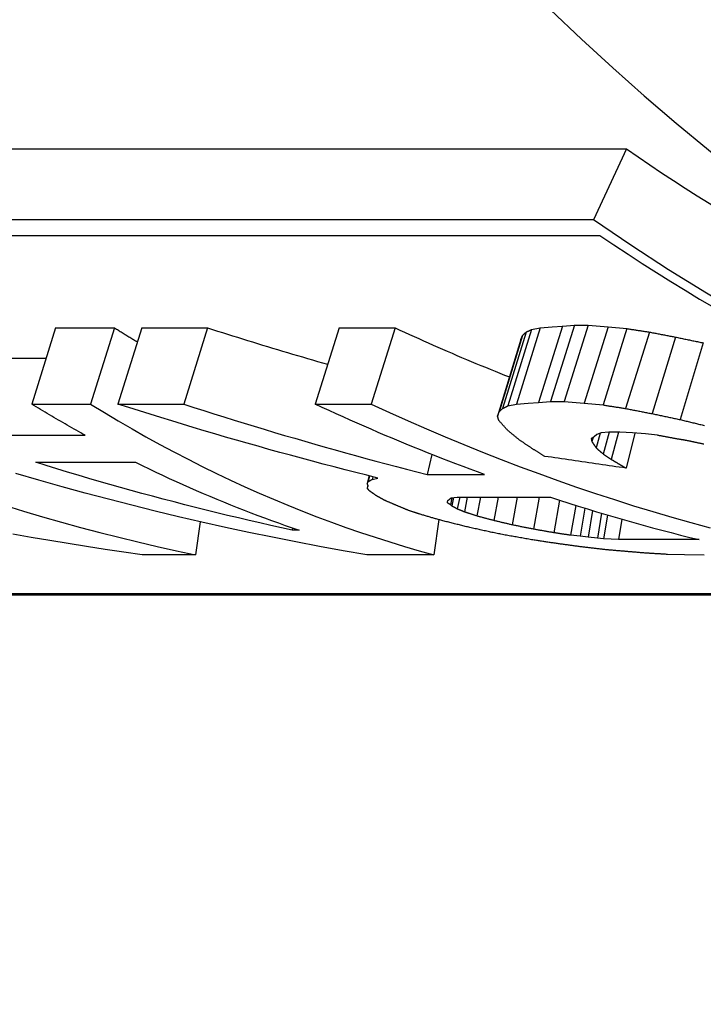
# Model space of a CAD drawing. Header units: millimetres. Extents: x 71 to 354, y -280 to 93.
# Tile 10 of 19: x 126.33 to 130.52, y 40.02 to 46.04. Entities that reach past the tile are written whole.
import ezdxf

# ---------------------------------------------------------------- set-up
doc = ezdxf.new("R2010")
doc.units = ezdxf.units.MM
doc.layers.add('Detail', color=2, linetype='Continuous')

msp = doc.modelspace()

# ---------------------------------------------------------------- linework, layer by layer
at = {"layer": 'Detail'}
for p, q in [((118, 45.2538), (130.046, 45.2538)), ((130.046, 45.2538), (129.8441, 44.8187)), ((129.8441, 44.8187), (117.7982, 44.8187)), ((118.0466, 44.7234), (129.8835, 44.7234)), ((129.6561, 44.1691), (129.5089, 43.7025)), ((129.7289, 44.1743), (129.5814, 43.7078)), ((129.5919, 44.164), (129.6561, 44.1691)), ((129.6561, 44.1691), (129.7289, 44.1743)), ((129.8129, 44.1743), (129.6654, 43.7078)), ((129.7289, 44.1743), (129.8129, 44.1743)), ((129.8129, 44.1743), (129.9351, 44.164)), ((126.5539, 44.1586), (126.4074, 43.6917)), ((126.5539, 44.1586), (126.9142, 44.1586)), ((126.9142, 44.1586), (126.7677, 43.6917)), ((127.0817, 44.1586), (126.9352, 43.6917)), ((127.0817, 44.1586), (127.4839, 44.1586)), ((127.4839, 44.1586), (127.3374, 43.6917)), ((128.288, 44.1586), (128.1414, 43.6917)), ((128.288, 44.1586), (128.6315, 44.1586)), ((128.6315, 44.1586), (128.485, 43.6917)), ((129.4108, 44.112), (129.2672, 43.6437)), ((129.4331, 44.1327), (129.2882, 43.665)), ((129.4666, 44.1482), (129.3207, 43.6809)), ((129.5196, 44.1586), (129.3731, 43.6917)), ((129.3999, 44.0866), (129.4108, 44.112)), ((129.4666, 44.1482), (129.5196, 44.1586)), ((129.5196, 44.1586), (129.5919, 44.164)), ((129.9351, 44.164), (129.7883, 43.6972)), ((130.0499, 44.1535), (129.9036, 43.6864)), ((129.9351, 44.164), (130.0499, 44.1535)), ((130.1867, 44.1327), (130.0418, 43.665)), ((129.3999, 44.0866), (129.2579, 43.6176)), ((130.346, 44.102), (130.2031, 43.6334)), ((130.517, 44.0665), (130.3763, 43.5969)), ((126.065, 43.9733), (126.4957, 43.9733)), ((126.4074, 43.6917), (126.7677, 43.6917)), ((126.9352, 43.6917), (127.3374, 43.6917)), ((128.1414, 43.6917), (128.485, 43.6917)), ((129.3207, 43.6809), (129.3731, 43.6917)), ((129.3731, 43.6917), (129.4451, 43.6972)), ((129.4451, 43.6972), (129.5089, 43.7025)), ((129.5089, 43.7025), (129.5814, 43.7078)), ((129.5814, 43.7078), (129.6654, 43.7078)), ((129.6654, 43.7078), (129.7883, 43.6972)), ((129.7883, 43.6972), (129.9036, 43.6864)), ((129.2579, 43.6176), (129.2672, 43.6437)), ((129.8646, 43.5059), (129.8493, 43.4911)), ((129.8862, 43.5138), (129.8616, 43.4235)), ((129.8917, 43.5158), (129.8646, 43.5059)), ((129.9385, 43.5209), (129.8917, 43.5158)), ((129.9409, 43.5209), (129.905, 43.386)), ((130.0054, 43.5209), (129.9385, 43.5209)), ((129.997, 43.5209), (129.9535, 43.3538)), ((130.0842, 43.5158), (130.0054, 43.5209)), ((130.0984, 43.5149), (130.0444, 43.3)), ((130.1626, 43.5109), (130.0842, 43.5158)), ((130.2364, 43.501), (130.1626, 43.5109)), ((125.9305, 43.501), (126.7349, 43.501)), ((129.8493, 43.4911), (129.8308, 43.4813)), ((129.8423, 43.4874), (129.8352, 43.462)), ((128.8564, 43.3833), (128.8265, 43.2609)), ((126.4317, 43.3358), (127.0433, 43.3358)), ((128.8265, 43.2609), (129.1782, 43.2609)), ((128.4722, 43.2528), (128.4611, 43.2059)), ((128.4611, 43.2059), (128.4672, 43.2185)), ((128.4751, 43.252), (128.4672, 43.2185)), ((128.4944, 43.2472), (128.4905, 43.2311)), ((128.4905, 43.2311), (128.5251, 43.2395)), ((128.4645, 43.1952), (128.4604, 43.1772)), ((128.4604, 43.1772), (128.4663, 43.1895)), ((128.9511, 43.0872), (128.9523, 43.0948)), ((128.9523, 43.0948), (128.9538, 43.1024)), ((128.9538, 43.1024), (128.9636, 43.11)), ((128.9636, 43.11), (128.9734, 43.1177)), ((128.9789, 43.1183), (128.97, 43.076)), ((128.9734, 43.1177), (129.0113, 43.1217)), ((128.988, 43.1193), (128.9774, 43.0685)), ((129.0113, 43.1217), (129.581, 43.1217)), ((129.0264, 43.1217), (129.0117, 43.0501)), ((129.073, 43.1217), (129.055, 43.032)), ((129.1527, 43.1217), (129.1302, 43.0072)), ((129.2615, 43.1217), (129.2345, 42.9796)), ((129.3785, 43.1217), (129.3473, 42.9527)), ((129.5118, 43.1217), (129.477, 42.9267)), ((129.6377, 43.1033), (129.6032, 42.9046)), ((128.9774, 43.0685), (128.97, 43.076)), ((129.7363, 43.0721), (129.7053, 42.8892)), ((129.792, 43.0548), (129.7631, 42.8831)), ((129.8392, 43.0405), (129.8119, 42.8771)), ((129.895, 43.0237), (129.8697, 42.8711)), ((127.4385, 42.9718), (127.4104, 42.7696)), ((128.8981, 42.9847), (128.8682, 42.7696)), ((129.931, 43.0131), (129.9071, 42.8681)), ((130.0183, 42.9877), (129.9978, 42.8623)), ((128.0042, 42.9338), (128.0018, 42.9203)), ((128.0436, 42.9203), (128.0018, 42.9203)), ((129.7631, 42.8831), (129.7053, 42.8892)), ((129.8119, 42.8771), (129.7631, 42.8831)), ((129.8697, 42.8711), (129.8119, 42.8771)), ((129.9071, 42.8681), (129.8697, 42.8711)), ((129.9523, 42.8652), (129.9071, 42.8681)), ((129.9978, 42.8623), (129.9523, 42.8652)), ((130.492, 42.8623), (129.9978, 42.8623)), ((127.4104, 42.7696), (127.0837, 42.7696)), ((128.8682, 42.7696), (128.4578, 42.7696)), ((130.4012, 42.7696), (130.297, 42.772)), ((130.5224, 42.767), (130.4012, 42.7696)), ((136.0021, 42.5315), (124.5364, 42.5315)), ((124.5879, 42.5256), (136.0278, 42.5256))]:
    msp.add_line(p, q, dxfattribs=at)
at = {"layer": 'Detail', "flags": 128}
for points in [[(133.7328, 42.975), (133.4784, 43.0497), (133.2252, 43.1299), (132.9731, 43.2156), (132.7224, 43.3068), (132.473, 43.4034), (132.2251, 43.5055), (131.9787, 43.613), (131.734, 43.7258), (131.4909, 43.844), (131.2497, 43.9675), (131.0103, 44.0963), (130.7728, 44.2304), (130.5374, 44.3697), (130.3041, 44.5142), (130.073, 44.6639), (129.8441, 44.8187)], [(126.9142, 44.1586), (126.92, 44.155), (126.9259, 44.1513), (126.9317, 44.1477), (126.9375, 44.144), (126.9434, 44.1404), (126.9492, 44.1368), (126.9551, 44.1332), (126.9609, 44.1296), (126.9668, 44.1259), (126.9726, 44.1223), (126.9785, 44.1187), (126.9843, 44.1152), (126.9902, 44.1116), (126.996, 44.108), (127.0019, 44.1044), (127.0077, 44.1008), (127.0136, 44.0973), (127.0195, 44.0937), (127.0253, 44.0902), (127.0312, 44.0866), (127.0371, 44.0831), (127.0429, 44.0796), (127.0488, 44.076), (127.0547, 44.0725)], [(127.4839, 44.1586), (127.5143, 44.1489), (127.5448, 44.1391), (127.5753, 44.1295), (127.6057, 44.1198), (127.6362, 44.1102), (127.6667, 44.1007), (127.6973, 44.0911), (127.7278, 44.0817), (127.7583, 44.0722), (127.7889, 44.0628), (127.8195, 44.0535), (127.8501, 44.0441), (127.8806, 44.0349), (127.9113, 44.0256), (127.9419, 44.0164), (127.9725, 44.0073), (128.0031, 43.9982), (128.0338, 43.9891), (128.0645, 43.9801), (128.0951, 43.9711), (128.1258, 43.9622), (128.1565, 43.9532), (128.1872, 43.9444), (128.218, 43.9356)], [(128.6315, 44.1586), (128.6604, 44.1452), (128.6892, 44.1319), (128.7182, 44.1186), (128.7471, 44.1054), (128.7761, 44.0923), (128.8051, 44.0793), (128.8341, 44.0663), (128.8631, 44.0535), (128.8922, 44.0407), (128.9213, 44.0279), (128.9504, 44.0153), (128.9795, 44.0027), (129.0086, 43.9902), (129.0378, 43.9778), (129.067, 43.9655), (129.0962, 43.9532), (129.1254, 43.9411), (129.1547, 43.929), (129.184, 43.9169), (129.2133, 43.905), (129.2426, 43.8931), (129.272, 43.8813), (129.3013, 43.8696), (129.3307, 43.858)], [(129.4108, 44.112), (129.4117, 44.1129), (129.4126, 44.1137), (129.4136, 44.1146), (129.4145, 44.1154), (129.4154, 44.1163), (129.4163, 44.1171), (129.4173, 44.118), (129.4182, 44.1189), (129.4191, 44.1197), (129.4201, 44.1206), (129.421, 44.1214), (129.4219, 44.1223), (129.4229, 44.1232), (129.4238, 44.124), (129.4247, 44.1249), (129.4256, 44.1257), (129.4266, 44.1266), (129.4275, 44.1275), (129.4284, 44.1283), (129.4294, 44.1292), (129.4303, 44.1301), (129.4312, 44.1309), (129.4322, 44.1318), (129.4331, 44.1327)], [(129.4331, 44.1327), (129.4345, 44.1333), (129.4359, 44.1339), (129.4373, 44.1346), (129.4387, 44.1352), (129.4401, 44.1359), (129.4414, 44.1365), (129.4428, 44.1372), (129.4442, 44.1378), (129.4456, 44.1385), (129.447, 44.1391), (129.4484, 44.1397), (129.4498, 44.1404), (129.4512, 44.141), (129.4526, 44.1417), (129.454, 44.1423), (129.4554, 44.143), (129.4568, 44.1436), (129.4582, 44.1443), (129.4596, 44.1449), (129.461, 44.1456), (129.4624, 44.1462), (129.4638, 44.1469), (129.4652, 44.1475), (129.4666, 44.1482)], [(130.0499, 44.1535), (130.0556, 44.1526), (130.0613, 44.1517), (130.067, 44.1509), (130.0727, 44.15), (130.0784, 44.1491), (130.0841, 44.1483), (130.0898, 44.1474), (130.0955, 44.1465), (130.1012, 44.1457), (130.1069, 44.1448), (130.1126, 44.1439), (130.1183, 44.143), (130.124, 44.1422), (130.1297, 44.1413), (130.1354, 44.1404), (130.1411, 44.1396), (130.1468, 44.1387), (130.1525, 44.1378), (130.1582, 44.137), (130.1639, 44.1361), (130.1696, 44.1352), (130.1753, 44.1344), (130.181, 44.1335), (130.1867, 44.1327)], [(130.1867, 44.1327), (130.1934, 44.1314), (130.2, 44.1301), (130.2066, 44.1288), (130.2133, 44.1275), (130.2199, 44.1262), (130.2265, 44.1249), (130.2332, 44.1237), (130.2398, 44.1224), (130.2464, 44.1211), (130.2531, 44.1198), (130.2597, 44.1185), (130.2664, 44.1172), (130.273, 44.116), (130.2796, 44.1147), (130.2863, 44.1134), (130.2929, 44.1121), (130.2996, 44.1109), (130.3062, 44.1096), (130.3128, 44.1083), (130.3195, 44.107), (130.3261, 44.1058), (130.3327, 44.1045), (130.3394, 44.1032), (130.346, 44.102)], [(130.346, 44.102), (130.3531, 44.1005), (130.3603, 44.099), (130.3674, 44.0975), (130.3745, 44.096), (130.3816, 44.0945), (130.3887, 44.093), (130.3959, 44.0916), (130.403, 44.0901), (130.4101, 44.0886), (130.4172, 44.0871), (130.4243, 44.0856), (130.4315, 44.0842), (130.4386, 44.0827), (130.4457, 44.0812), (130.4528, 44.0797), (130.46, 44.0783), (130.4671, 44.0768), (130.4742, 44.0753), (130.4813, 44.0739), (130.4885, 44.0724), (130.4956, 44.0709), (130.5027, 44.0695), (130.5098, 44.068), (130.517, 44.0665)], [(126.7349, 43.501), (126.7212, 43.5086), (126.7074, 43.5163), (126.6937, 43.5239), (126.68, 43.5316), (126.6663, 43.5394), (126.6526, 43.5471), (126.6389, 43.5549), (126.6252, 43.5627), (126.6115, 43.5706), (126.5978, 43.5785), (126.5842, 43.5864), (126.5705, 43.5943), (126.5569, 43.6023), (126.5432, 43.6103), (126.5296, 43.6183), (126.516, 43.6263), (126.5024, 43.6344), (126.4888, 43.6425), (126.4752, 43.6506), (126.4616, 43.6588), (126.448, 43.667), (126.4345, 43.6752), (126.4209, 43.6834), (126.4074, 43.6917)], [(126.7677, 43.6917), (126.8519, 43.6401), (126.9364, 43.5896), (127.0213, 43.5402), (127.1066, 43.492), (127.1921, 43.4448), (127.278, 43.3989), (127.3641, 43.3541), (127.4506, 43.3104), (127.5373, 43.2679), (127.6244, 43.2265), (127.7117, 43.1863), (127.7993, 43.1472), (127.8871, 43.1093), (127.9752, 43.0725), (128.0635, 43.037), (128.1521, 43.0025), (128.2409, 42.9693), (128.3299, 42.9372), (128.4191, 42.9063), (128.5086, 42.8766), (128.5982, 42.8481), (128.688, 42.8207), (128.778, 42.7946), (128.8682, 42.7696)], [(128.5251, 43.2395), (128.4583, 43.2562), (128.3915, 43.2731), (128.3248, 43.2902), (128.2581, 43.3075), (128.1915, 43.3249), (128.1249, 43.3426), (128.0584, 43.3604), (127.9919, 43.3784), (127.9255, 43.3966), (127.8591, 43.415), (127.7927, 43.4335), (127.7265, 43.4523), (127.6602, 43.4712), (127.594, 43.4903), (127.5279, 43.5097), (127.4618, 43.5291), (127.3958, 43.5488), (127.3298, 43.5687), (127.2639, 43.5887), (127.198, 43.609), (127.1322, 43.6294), (127.0665, 43.65), (127.0008, 43.6708), (126.9352, 43.6917)], [(127.3374, 43.6917), (127.3989, 43.6719), (127.4604, 43.6522), (127.522, 43.6326), (127.5836, 43.6133), (127.6453, 43.5941), (127.7071, 43.5751), (127.7689, 43.5562), (127.8307, 43.5375), (127.8926, 43.519), (127.9546, 43.5006), (128.0166, 43.4824), (128.0786, 43.4643), (128.1407, 43.4465), (128.2028, 43.4288), (128.265, 43.4112), (128.3272, 43.3939), (128.3894, 43.3767), (128.4517, 43.3596), (128.5141, 43.3427), (128.5765, 43.326), (128.6389, 43.3095), (128.7014, 43.2931), (128.7639, 43.2769), (128.8265, 43.2609)], [(129.1782, 43.2609), (129.1345, 43.2769), (129.0908, 43.2931), (129.0472, 43.3095), (129.0036, 43.326), (128.9601, 43.3427), (128.9166, 43.3596), (128.8731, 43.3767), (128.8297, 43.3939), (128.7863, 43.4112), (128.743, 43.4288), (128.6997, 43.4465), (128.6565, 43.4643), (128.6133, 43.4824), (128.5702, 43.5006), (128.5271, 43.519), (128.484, 43.5375), (128.441, 43.5562), (128.3981, 43.5751), (128.3552, 43.5941), (128.3123, 43.6133), (128.2695, 43.6326), (128.2268, 43.6522), (128.1841, 43.6719), (128.1414, 43.6917)], [(128.485, 43.6917), (128.5976, 43.6399), (128.7106, 43.5891), (128.8239, 43.5396), (128.9375, 43.4911), (129.0515, 43.4438), (129.1658, 43.3977), (129.2804, 43.3527), (129.3953, 43.3089), (129.5105, 43.2662), (129.6259, 43.2247), (129.7417, 43.1843), (129.8577, 43.1452), (129.974, 43.1072), (130.0905, 43.0703), (130.2073, 43.0347), (130.3244, 43.0002), (130.4416, 42.9669), (130.5591, 42.9348)], [(129.9036, 43.6864), (129.9094, 43.6855), (129.9152, 43.6846), (129.9209, 43.6837), (129.9267, 43.6828), (129.9324, 43.6819), (129.9382, 43.6811), (129.9439, 43.6802), (129.9497, 43.6793), (129.9555, 43.6784), (129.9612, 43.6775), (129.967, 43.6766), (129.9727, 43.6757), (129.9785, 43.6748), (129.9842, 43.6739), (129.99, 43.673), (129.9958, 43.6721), (130.0015, 43.6712), (130.0073, 43.6703), (130.013, 43.6694), (130.0188, 43.6685), (130.0245, 43.6677), (130.0303, 43.6668), (130.0361, 43.6659), (130.0418, 43.665)], [(129.2672, 43.6437), (129.2681, 43.6446), (129.2689, 43.6455), (129.2698, 43.6464), (129.2707, 43.6473), (129.2716, 43.6482), (129.2724, 43.649), (129.2733, 43.6499), (129.2742, 43.6508), (129.2751, 43.6517), (129.2759, 43.6526), (129.2768, 43.6535), (129.2777, 43.6543), (129.2786, 43.6552), (129.2794, 43.6561), (129.2803, 43.657), (129.2812, 43.6579), (129.2821, 43.6588), (129.2829, 43.6597), (129.2838, 43.6605), (129.2847, 43.6614), (129.2856, 43.6623), (129.2864, 43.6632), (129.2873, 43.6641), (129.2882, 43.665)], [(129.2882, 43.665), (129.2895, 43.6657), (129.2909, 43.6663), (129.2922, 43.667), (129.2936, 43.6676), (129.295, 43.6683), (129.2963, 43.669), (129.2977, 43.6696), (129.299, 43.6703), (129.3004, 43.671), (129.3017, 43.6716), (129.3031, 43.6723), (129.3044, 43.673), (129.3058, 43.6736), (129.3071, 43.6743), (129.3085, 43.675), (129.3098, 43.6756), (129.3112, 43.6763), (129.3126, 43.6769), (129.3139, 43.6776), (129.3153, 43.6783), (129.3166, 43.6789), (129.318, 43.6796), (129.3193, 43.6803), (129.3207, 43.6809)], [(130.0418, 43.665), (130.0485, 43.6637), (130.0552, 43.6623), (130.062, 43.661), (130.0687, 43.6597), (130.0754, 43.6584), (130.0821, 43.6571), (130.0888, 43.6557), (130.0956, 43.6544), (130.1023, 43.6531), (130.109, 43.6518), (130.1157, 43.6505), (130.1224, 43.6491), (130.1291, 43.6478), (130.1359, 43.6465), (130.1426, 43.6452), (130.1493, 43.6439), (130.156, 43.6426), (130.1627, 43.6413), (130.1695, 43.6399), (130.1762, 43.6386), (130.1829, 43.6373), (130.1896, 43.636), (130.1963, 43.6347), (130.2031, 43.6334)], [(130.2031, 43.6334), (130.2103, 43.6319), (130.2175, 43.6303), (130.2247, 43.6288), (130.2319, 43.6273), (130.2391, 43.6258), (130.2464, 43.6242), (130.2536, 43.6227), (130.2608, 43.6212), (130.268, 43.6197), (130.2752, 43.6181), (130.2824, 43.6166), (130.2897, 43.6151), (130.2969, 43.6136), (130.3041, 43.6121), (130.3113, 43.6105), (130.3185, 43.609), (130.3257, 43.6075), (130.333, 43.606), (130.3402, 43.6045), (130.3474, 43.603), (130.3546, 43.6015), (130.3619, 43.6), (130.3691, 43.5984), (130.3763, 43.5969)], [(129.2656, 43.5917), (129.2653, 43.5927), (129.2649, 43.5938), (129.2646, 43.5949), (129.2643, 43.596), (129.264, 43.597), (129.2637, 43.5981), (129.2633, 43.5992), (129.263, 43.6003), (129.2627, 43.6013), (129.2624, 43.6024), (129.2621, 43.6035), (129.2617, 43.6046), (129.2614, 43.6057), (129.2611, 43.6067), (129.2608, 43.6078), (129.2605, 43.6089), (129.2602, 43.61), (129.2598, 43.6111), (129.2595, 43.6121), (129.2592, 43.6132), (129.2589, 43.6143), (129.2586, 43.6154), (129.2582, 43.6165), (129.2579, 43.6176)], [(129.3206, 43.5307), (129.3183, 43.5332), (129.316, 43.5357), (129.3137, 43.5382), (129.3114, 43.5408), (129.3091, 43.5433), (129.3068, 43.5458), (129.3045, 43.5483), (129.3022, 43.5508), (129.2999, 43.5534), (129.2976, 43.5559), (129.2953, 43.5584), (129.293, 43.561), (129.2907, 43.5635), (129.2884, 43.5661), (129.2862, 43.5686), (129.2839, 43.5712), (129.2816, 43.5737), (129.2793, 43.5763), (129.277, 43.5788), (129.2747, 43.5814), (129.2724, 43.584), (129.2702, 43.5865), (129.2679, 43.5891), (129.2656, 43.5917)], [(130.3763, 43.5969), (130.3833, 43.5952), (130.3903, 43.5935), (130.3973, 43.5918), (130.4043, 43.59), (130.4113, 43.5883), (130.4183, 43.5866), (130.4253, 43.5849), (130.4323, 43.5832), (130.4393, 43.5815), (130.4463, 43.5797), (130.4533, 43.578), (130.4603, 43.5763), (130.4673, 43.5746), (130.4743, 43.5729), (130.4813, 43.5712), (130.4883, 43.5695), (130.4953, 43.5678), (130.5024, 43.5661), (130.5094, 43.5644), (130.5164, 43.5627), (130.5234, 43.561)], [(129.3928, 43.4717), (129.3898, 43.4741), (129.3868, 43.4766), (129.3838, 43.479), (129.3807, 43.4814), (129.3777, 43.4839), (129.3747, 43.4863), (129.3717, 43.4887), (129.3687, 43.4912), (129.3657, 43.4936), (129.3627, 43.4961), (129.3597, 43.4985), (129.3566, 43.501), (129.3536, 43.5035), (129.3506, 43.5059), (129.3476, 43.5084), (129.3446, 43.5109), (129.3416, 43.5133), (129.3386, 43.5158), (129.3356, 43.5183), (129.3326, 43.5208), (129.3296, 43.5232), (129.3266, 43.5257), (129.3236, 43.5282), (129.3206, 43.5307)], [(129.4713, 43.4189), (129.468, 43.421), (129.4647, 43.4232), (129.4614, 43.4254), (129.4582, 43.4276), (129.4549, 43.4298), (129.4516, 43.4319), (129.4483, 43.4341), (129.4451, 43.4363), (129.4418, 43.4385), (129.4385, 43.4407), (129.4353, 43.4429), (129.432, 43.4451), (129.4287, 43.4473), (129.4255, 43.4495), (129.4222, 43.4517), (129.4189, 43.4539), (129.4157, 43.4561), (129.4124, 43.4584), (129.4091, 43.4606), (129.4059, 43.4628), (129.4026, 43.465), (129.3993, 43.4672), (129.3961, 43.4695), (129.3928, 43.4717)], [(129.8308, 43.4813), (129.831, 43.4805), (129.8311, 43.4797), (129.8313, 43.4789), (129.8315, 43.4781), (129.8317, 43.4772), (129.8319, 43.4764), (129.8321, 43.4756), (129.8323, 43.4748), (129.8324, 43.474), (129.8326, 43.4732), (129.8328, 43.4724), (129.833, 43.4716), (129.8332, 43.4708), (129.8334, 43.47), (129.8335, 43.4692), (129.8337, 43.4684), (129.8339, 43.4676), (129.8341, 43.4668), (129.8343, 43.466), (129.8345, 43.4652), (129.8347, 43.4644), (129.8348, 43.4636), (129.835, 43.4628), (129.8352, 43.462)], [(129.8352, 43.462), (129.8358, 43.4612), (129.8363, 43.4603), (129.8369, 43.4595), (129.8374, 43.4587), (129.838, 43.4579), (129.8385, 43.4571), (129.8391, 43.4563), (129.8396, 43.4555), (129.8402, 43.4547), (129.8407, 43.4539), (129.8413, 43.4531), (129.8418, 43.4523), (129.8424, 43.4515), (129.8429, 43.4507), (129.8435, 43.4499), (129.844, 43.4491), (129.8445, 43.4483), (129.8451, 43.4475), (129.8457, 43.4467), (129.8462, 43.4459), (129.8468, 43.4451), (129.8473, 43.4443), (129.8479, 43.4434), (129.8484, 43.4426)], [(129.8484, 43.4426), (129.849, 43.4418), (129.8495, 43.441), (129.8501, 43.4402), (129.8506, 43.4394), (129.8512, 43.4386), (129.8517, 43.4378), (129.8523, 43.4371), (129.8528, 43.4363), (129.8534, 43.4355), (129.8539, 43.4347), (129.8545, 43.4339), (129.855, 43.4331), (129.8556, 43.4323), (129.8561, 43.4315), (129.8567, 43.4307), (129.8572, 43.4299), (129.8578, 43.4291), (129.8583, 43.4283), (129.8589, 43.4275), (129.8594, 43.4267), (129.86, 43.4259), (129.8605, 43.4251), (129.8611, 43.4243), (129.8616, 43.4235)], [(130.3418, 43.4813), (130.3374, 43.4821), (130.333, 43.4829), (130.3286, 43.4837), (130.3242, 43.4846), (130.3198, 43.4854), (130.3154, 43.4862), (130.311, 43.487), (130.3066, 43.4878), (130.3022, 43.4887), (130.2978, 43.4895), (130.2935, 43.4903), (130.2891, 43.4911), (130.2847, 43.4919), (130.2803, 43.4928), (130.2759, 43.4936), (130.2715, 43.4944), (130.2671, 43.4952), (130.2627, 43.4961), (130.2583, 43.4969), (130.2539, 43.4977), (130.2496, 43.4985), (130.2452, 43.4993), (130.2408, 43.5002), (130.2364, 43.501)], [(130.4267, 43.4667), (130.4232, 43.4673), (130.4196, 43.4679), (130.4161, 43.4685), (130.4126, 43.4692), (130.409, 43.4698), (130.4055, 43.4704), (130.4019, 43.471), (130.3984, 43.4716), (130.3949, 43.4722), (130.3913, 43.4728), (130.3878, 43.4734), (130.3842, 43.474), (130.3807, 43.4746), (130.3772, 43.4752), (130.3736, 43.4758), (130.3701, 43.4764), (130.3665, 43.477), (130.363, 43.4776), (130.3595, 43.4782), (130.3559, 43.4789), (130.3524, 43.4795), (130.3488, 43.4801), (130.3453, 43.4807), (130.3418, 43.4813)], [(130.5154, 43.4474), (130.5117, 43.4482), (130.508, 43.449), (130.5043, 43.4498), (130.5006, 43.4506), (130.4969, 43.4514), (130.4932, 43.4522), (130.4895, 43.453), (130.4858, 43.4538), (130.4821, 43.4546), (130.4784, 43.4554), (130.4747, 43.4562), (130.4711, 43.457), (130.4674, 43.4578), (130.4637, 43.4586), (130.46, 43.4594), (130.4563, 43.4603), (130.4526, 43.4611), (130.4489, 43.4619), (130.4452, 43.4627), (130.4415, 43.4635), (130.4378, 43.4643), (130.4341, 43.4651), (130.4304, 43.4659), (130.4267, 43.4667)], [(130.5192, 43.4464), (130.5154, 43.4474)], [(129.5464, 43.3722), (129.5432, 43.3741), (129.5401, 43.3761), (129.537, 43.378), (129.5338, 43.3799), (129.5307, 43.3818), (129.5276, 43.3838), (129.5244, 43.3857), (129.5213, 43.3876), (129.5182, 43.3896), (129.515, 43.3915), (129.5119, 43.3934), (129.5088, 43.3954), (129.5057, 43.3973), (129.5025, 43.3993), (129.4994, 43.4012), (129.4963, 43.4032), (129.4931, 43.4051), (129.49, 43.4071), (129.4869, 43.409), (129.4838, 43.411), (129.4806, 43.413), (129.4775, 43.4149), (129.4744, 43.4169), (129.4713, 43.4189)], [(129.8616, 43.4235), (129.8635, 43.4219), (129.8653, 43.4204), (129.8671, 43.4188), (129.8689, 43.4172), (129.8707, 43.4157), (129.8725, 43.4141), (129.8743, 43.4125), (129.8761, 43.4109), (129.8779, 43.4094), (129.8797, 43.4078), (129.8815, 43.4063), (129.8833, 43.4047), (129.8851, 43.4031), (129.8869, 43.4016), (129.8887, 43.4), (129.8905, 43.3985), (129.8923, 43.3969), (129.8941, 43.3953), (129.8959, 43.3938), (129.8977, 43.3922), (129.8996, 43.3907), (129.9014, 43.3891), (129.9032, 43.3876), (129.905, 43.386)], [(129.905, 43.386), (129.907, 43.3847), (129.909, 43.3833), (129.911, 43.382), (129.913, 43.3806), (129.9151, 43.3793), (129.9171, 43.3779), (129.9191, 43.3766), (129.9211, 43.3752), (129.9231, 43.3739), (129.9252, 43.3725), (129.9272, 43.3712), (129.9292, 43.3699), (129.9312, 43.3685), (129.9332, 43.3672), (129.9353, 43.3658), (129.9373, 43.3645), (129.9393, 43.3632), (129.9413, 43.3618), (129.9433, 43.3605), (129.9454, 43.3591), (129.9474, 43.3578), (129.9494, 43.3565), (129.9514, 43.3551), (129.9535, 43.3538)], [(128.0018, 42.9203), (127.9358, 42.9347), (127.8698, 42.9494), (127.8039, 42.9644), (127.738, 42.9795), (127.6722, 42.995), (127.6064, 43.0107), (127.5407, 43.0266), (127.475, 43.0428), (127.4094, 43.0592), (127.3438, 43.0759), (127.2783, 43.0929), (127.2128, 43.1101), (127.1474, 43.1275), (127.0821, 43.1452), (127.0168, 43.1631), (126.9515, 43.1813), (126.8864, 43.1998), (126.8212, 43.2185), (126.7562, 43.2374), (126.6911, 43.2566), (126.6262, 43.276), (126.5613, 43.2957), (126.4965, 43.3156), (126.4317, 43.3358)], [(127.0433, 43.3358), (127.0843, 43.3156), (127.1254, 43.2957), (127.1665, 43.276), (127.2077, 43.2566), (127.249, 43.2374), (127.2904, 43.2185), (127.3317, 43.1998), (127.3732, 43.1813), (127.4147, 43.1631), (127.4563, 43.1452), (127.4979, 43.1275), (127.5396, 43.1101), (127.5813, 43.0929), (127.6231, 43.0759), (127.6649, 43.0592), (127.7068, 43.0428), (127.7487, 43.0266), (127.7907, 43.0107), (127.8327, 42.995), (127.8748, 42.9795), (127.917, 42.9644), (127.9591, 42.9494), (128.0014, 42.9347), (128.0436, 42.9203)], [(130.0444, 43.3), (130.0236, 43.3029), (130.0029, 43.3059), (129.9821, 43.3088), (129.9613, 43.3118), (129.9406, 43.3148), (129.9198, 43.3178), (129.8991, 43.3207), (129.8783, 43.3237), (129.8575, 43.3267), (129.8368, 43.3297), (129.816, 43.3327), (129.7953, 43.3357), (129.7745, 43.3387), (129.7538, 43.3417), (129.733, 43.3448), (129.7123, 43.3478), (129.6916, 43.3508), (129.6708, 43.3539), (129.6501, 43.3569), (129.6293, 43.36), (129.6086, 43.363), (129.5879, 43.3661), (129.5671, 43.3691), (129.5464, 43.3722)], [(129.9535, 43.3538), (129.9553, 43.3527), (129.9572, 43.3515), (129.9591, 43.3504), (129.961, 43.3493), (129.9629, 43.3481), (129.9647, 43.347), (129.9666, 43.3459), (129.9685, 43.3448), (129.9704, 43.3436), (129.9723, 43.3425), (129.9741, 43.3414), (129.976, 43.3402), (129.9779, 43.3391), (129.9798, 43.338), (129.9817, 43.3369), (129.9836, 43.3357), (129.9854, 43.3346), (129.9873, 43.3335), (129.9892, 43.3324), (129.9911, 43.3312), (129.993, 43.3301), (129.9949, 43.329), (129.9968, 43.3279), (129.9986, 43.3268)], [(129.9986, 43.3268), (130.0005, 43.3256), (130.0024, 43.3245), (130.0043, 43.3234), (130.0062, 43.3223), (130.0082, 43.3212), (130.0101, 43.32), (130.012, 43.3189), (130.0139, 43.3178), (130.0158, 43.3167), (130.0177, 43.3156), (130.0196, 43.3144), (130.0215, 43.3133), (130.0234, 43.3122), (130.0253, 43.3111), (130.0272, 43.31), (130.0291, 43.3089), (130.031, 43.3078), (130.0329, 43.3066), (130.0348, 43.3055), (130.0368, 43.3044), (130.0387, 43.3033), (130.0406, 43.3022), (130.0425, 43.3011), (130.0444, 43.3)], [(128.4578, 42.7696), (128.3132, 42.7946), (128.1687, 42.8207), (128.0244, 42.8481), (127.8803, 42.8766), (127.7365, 42.9063), (127.5928, 42.9372), (127.4493, 42.9693), (127.306, 43.0025), (127.163, 43.037), (127.0202, 43.0725), (126.8777, 43.1093), (126.7354, 43.1472), (126.5934, 43.1863), (126.4516, 43.2265), (126.3101, 43.2679)], [(128.4663, 43.1895), (128.4661, 43.1902), (128.4659, 43.1909), (128.4657, 43.1916), (128.4655, 43.1922), (128.4653, 43.1929), (128.465, 43.1936), (128.4648, 43.1943), (128.4646, 43.195), (128.4644, 43.1956), (128.4642, 43.1963), (128.464, 43.197), (128.4637, 43.1977), (128.4635, 43.1984), (128.4633, 43.199), (128.4631, 43.1997), (128.4629, 43.2004), (128.4627, 43.2011), (128.4624, 43.2018), (128.4622, 43.2025), (128.462, 43.2031), (128.4618, 43.2038), (128.4616, 43.2045), (128.4614, 43.2052), (128.4611, 43.2059)], [(128.4672, 43.2185), (128.4681, 43.219), (128.4691, 43.2195), (128.4701, 43.2201), (128.4711, 43.2206), (128.472, 43.2211), (128.473, 43.2216), (128.474, 43.2222), (128.4749, 43.2227), (128.4759, 43.2232), (128.4769, 43.2237), (128.4779, 43.2242), (128.4788, 43.2248), (128.4798, 43.2253), (128.4808, 43.2258), (128.4817, 43.2263), (128.4827, 43.2269), (128.4837, 43.2274), (128.4847, 43.2279), (128.4856, 43.2284), (128.4866, 43.229), (128.4876, 43.2295), (128.4885, 43.23), (128.4895, 43.2305), (128.4905, 43.2311)], [(128.4739, 43.1611), (128.4733, 43.1618), (128.4728, 43.1625), (128.4722, 43.1631), (128.4716, 43.1638), (128.4711, 43.1645), (128.4705, 43.1651), (128.47, 43.1658), (128.4694, 43.1665), (128.4688, 43.1671), (128.4683, 43.1678), (128.4677, 43.1685), (128.4671, 43.1691), (128.4666, 43.1698), (128.466, 43.1705), (128.4654, 43.1711), (128.4649, 43.1718), (128.4643, 43.1725), (128.4638, 43.1731), (128.4632, 43.1738), (128.4626, 43.1745), (128.4621, 43.1752), (128.4615, 43.1758), (128.4609, 43.1765), (128.4604, 43.1772)], [(128.4965, 43.1452), (128.4956, 43.1458), (128.4946, 43.1465), (128.4937, 43.1471), (128.4927, 43.1478), (128.4918, 43.1485), (128.4908, 43.1491), (128.4899, 43.1498), (128.489, 43.1505), (128.488, 43.1511), (128.4871, 43.1518), (128.4861, 43.1525), (128.4852, 43.1531), (128.4843, 43.1538), (128.4833, 43.1545), (128.4824, 43.1551), (128.4814, 43.1558), (128.4805, 43.1565), (128.4795, 43.1571), (128.4786, 43.1578), (128.4777, 43.1585), (128.4767, 43.1591), (128.4758, 43.1598), (128.4748, 43.1605), (128.4739, 43.1611)], [(128.5183, 43.1295), (128.5174, 43.1302), (128.5165, 43.1308), (128.5156, 43.1315), (128.5147, 43.1321), (128.5138, 43.1328), (128.5129, 43.1334), (128.512, 43.1341), (128.5111, 43.1347), (128.5101, 43.1354), (128.5092, 43.136), (128.5083, 43.1367), (128.5074, 43.1373), (128.5065, 43.138), (128.5056, 43.1386), (128.5047, 43.1393), (128.5038, 43.1399), (128.5029, 43.1406), (128.502, 43.1412), (128.501, 43.1419), (128.5001, 43.1425), (128.4992, 43.1432), (128.4983, 43.1438), (128.4974, 43.1445), (128.4965, 43.1452)], [(128.5684, 43.1024), (128.5663, 43.1036), (128.5642, 43.1047), (128.5621, 43.1058), (128.56, 43.1069), (128.5579, 43.108), (128.5559, 43.1092), (128.5538, 43.1103), (128.5517, 43.1114), (128.5496, 43.1125), (128.5475, 43.1137), (128.5454, 43.1148), (128.5433, 43.1159), (128.5413, 43.117), (128.5392, 43.1182), (128.5371, 43.1193), (128.535, 43.1204), (128.5329, 43.1216), (128.5308, 43.1227), (128.5288, 43.1238), (128.5267, 43.125), (128.5246, 43.1261), (128.5225, 43.1272), (128.5204, 43.1284), (128.5183, 43.1295)], [(128.639, 43.0721), (128.6361, 43.0734), (128.6331, 43.0746), (128.6302, 43.0759), (128.6272, 43.0771), (128.6243, 43.0784), (128.6213, 43.0796), (128.6184, 43.0809), (128.6154, 43.0822), (128.6125, 43.0834), (128.6096, 43.0847), (128.6066, 43.0859), (128.6037, 43.0872), (128.6007, 43.0885), (128.5978, 43.0897), (128.5948, 43.091), (128.5919, 43.0923), (128.589, 43.0935), (128.586, 43.0948), (128.5831, 43.0961), (128.5801, 43.0973), (128.5772, 43.0986), (128.5743, 43.0999), (128.5713, 43.1012), (128.5684, 43.1024)], [(128.97, 43.076), (128.9692, 43.0764), (128.9684, 43.0769), (128.9676, 43.0774), (128.9668, 43.0778), (128.9661, 43.0783), (128.9653, 43.0788), (128.9645, 43.0792), (128.9637, 43.0797), (128.9629, 43.0802), (128.9621, 43.0806), (128.9614, 43.0811), (128.9606, 43.0816), (128.9598, 43.082), (128.959, 43.0825), (128.9582, 43.083), (128.9574, 43.0834), (128.9566, 43.0839), (128.9559, 43.0844), (128.9551, 43.0848), (128.9543, 43.0853), (128.9535, 43.0858), (128.9527, 43.0863), (128.9519, 43.0867), (128.9511, 43.0872)], [(126.2417, 43.0726), (126.3576, 43.037), (126.4737, 43.0026), (126.5901, 42.9694), (126.7067, 42.9373), (126.8235, 42.9064), (126.9405, 42.8766), (127.0577, 42.8481), (127.1751, 42.8207), (127.2927, 42.7946), (127.4104, 42.7696)], [(128.709, 43.0428), (128.7061, 43.044), (128.7032, 43.0452), (128.7002, 43.0464), (128.6973, 43.0476), (128.6944, 43.0488), (128.6915, 43.0501), (128.6886, 43.0513), (128.6856, 43.0525), (128.6827, 43.0537), (128.6798, 43.0549), (128.6769, 43.0561), (128.674, 43.0574), (128.6711, 43.0586), (128.6681, 43.0598), (128.6652, 43.061), (128.6623, 43.0623), (128.6594, 43.0635), (128.6565, 43.0647), (128.6536, 43.066), (128.6507, 43.0672), (128.6477, 43.0684), (128.6448, 43.0697), (128.6419, 43.0709), (128.639, 43.0721)], [(128.7845, 43.0177), (128.7814, 43.0187), (128.7782, 43.0198), (128.7751, 43.0208), (128.7719, 43.0218), (128.7688, 43.0229), (128.7656, 43.0239), (128.7625, 43.025), (128.7593, 43.026), (128.7562, 43.027), (128.753, 43.0281), (128.7499, 43.0291), (128.7467, 43.0302), (128.7436, 43.0312), (128.7404, 43.0323), (128.7373, 43.0333), (128.7341, 43.0344), (128.731, 43.0354), (128.7279, 43.0365), (128.7247, 43.0375), (128.7216, 43.0386), (128.7184, 43.0396), (128.7153, 43.0407), (128.7121, 43.0417), (128.709, 43.0428)], [(129.0117, 43.0501), (129.0103, 43.0509), (129.0089, 43.0516), (129.0074, 43.0524), (129.006, 43.0531), (129.0046, 43.0539), (129.0031, 43.0547), (129.0017, 43.0554), (129.0003, 43.0562), (128.9989, 43.057), (128.9974, 43.0577), (128.996, 43.0585), (128.9946, 43.0593), (128.9931, 43.06), (128.9917, 43.0608), (128.9903, 43.0616), (128.9889, 43.0623), (128.9874, 43.0631), (128.986, 43.0639), (128.9846, 43.0646), (128.9832, 43.0654), (128.9817, 43.0662), (128.9803, 43.0669), (128.9789, 43.0677), (128.9774, 43.0685)], [(129.055, 43.032), (129.0532, 43.0328), (129.0514, 43.0335), (129.0496, 43.0343), (129.0477, 43.035), (129.0459, 43.0357), (129.0441, 43.0365), (129.0423, 43.0372), (129.0405, 43.038), (129.0387, 43.0388), (129.0369, 43.0395), (129.0351, 43.0403), (129.0333, 43.041), (129.0315, 43.0418), (129.0297, 43.0425), (129.0279, 43.0433), (129.0261, 43.044), (129.0243, 43.0448), (129.0225, 43.0455), (129.0207, 43.0463), (129.0189, 43.0471), (129.0171, 43.0478), (129.0153, 43.0486), (129.0135, 43.0493), (129.0117, 43.0501)], [(129.1302, 43.0072), (129.1271, 43.0082), (129.1239, 43.0092), (129.1208, 43.0102), (129.1176, 43.0113), (129.1145, 43.0123), (129.1114, 43.0133), (129.1082, 43.0144), (129.1051, 43.0154), (129.102, 43.0164), (129.0988, 43.0174), (129.0957, 43.0185), (129.0926, 43.0195), (129.0894, 43.0206), (129.0863, 43.0216), (129.0832, 43.0226), (129.08, 43.0237), (129.0769, 43.0247), (129.0738, 43.0257), (129.0706, 43.0268), (129.0675, 43.0278), (129.0644, 43.0289), (129.0612, 43.0299), (129.0581, 43.031), (129.055, 43.032)], [(128.916, 42.9796), (128.9105, 42.9812), (128.9051, 42.9827), (128.8996, 42.9843), (128.8941, 42.9859), (128.8886, 42.9874), (128.8831, 42.989), (128.8776, 42.9906), (128.8722, 42.9921), (128.8667, 42.9937), (128.8612, 42.9953), (128.8557, 42.9969), (128.8502, 42.9985), (128.8447, 43.0001), (128.8393, 43.0016), (128.8338, 43.0032), (128.8283, 43.0048), (128.8228, 43.0064), (128.8174, 43.008), (128.8119, 43.0096), (128.8064, 43.0113), (128.8009, 43.0129), (128.7955, 43.0145), (128.79, 43.0161), (128.7845, 43.0177)], [(129.0893, 42.9363), (129.082, 42.9381), (129.0748, 42.9399), (129.0676, 42.9416), (129.0604, 42.9434), (129.0531, 42.9452), (129.0459, 42.947), (129.0387, 42.9487), (129.0315, 42.9505), (129.0243, 42.9523), (129.017, 42.9541), (129.0098, 42.9559), (129.0026, 42.9577), (128.9954, 42.9595), (128.9882, 42.9613), (128.9809, 42.9631), (128.9737, 42.965), (128.9665, 42.9668), (128.9593, 42.9686), (128.9521, 42.9704), (128.9449, 42.9722), (128.9377, 42.9741), (128.9305, 42.9759), (128.9232, 42.9778), (128.916, 42.9796)], [(129.2345, 42.9796), (129.2301, 42.9807), (129.2258, 42.9819), (129.2215, 42.983), (129.2171, 42.9841), (129.2128, 42.9853), (129.2084, 42.9864), (129.2041, 42.9876), (129.1997, 42.9887), (129.1954, 42.9899), (129.191, 42.991), (129.1867, 42.9921), (129.1823, 42.9933), (129.178, 42.9944), (129.1736, 42.9956), (129.1693, 42.9967), (129.1649, 42.9979), (129.1606, 42.9991), (129.1563, 43.0002), (129.1519, 43.0014), (129.1476, 43.0025), (129.1432, 43.0037), (129.1389, 43.0048), (129.1345, 43.006), (129.1302, 43.0072)], [(129.3473, 42.9527), (129.3426, 42.9538), (129.3379, 42.9549), (129.3332, 42.956), (129.3285, 42.9571), (129.3238, 42.9582), (129.3191, 42.9593), (129.3144, 42.9605), (129.3097, 42.9616), (129.305, 42.9627), (129.3003, 42.9638), (129.2956, 42.9649), (129.2909, 42.966), (129.2862, 42.9672), (129.2815, 42.9683), (129.2768, 42.9694), (129.2721, 42.9705), (129.2674, 42.9717), (129.2627, 42.9728), (129.258, 42.9739), (129.2533, 42.9751), (129.2486, 42.9762), (129.2439, 42.9773), (129.2392, 42.9785), (129.2345, 42.9796)], [(129.2789, 42.8953), (129.271, 42.897), (129.2631, 42.8987), (129.2551, 42.9003), (129.2472, 42.902), (129.2393, 42.9037), (129.2314, 42.9054), (129.2235, 42.9071), (129.2156, 42.9088), (129.2077, 42.9105), (129.1998, 42.9122), (129.1919, 42.9139), (129.184, 42.9156), (129.1761, 42.9173), (129.1682, 42.919), (129.1603, 42.9207), (129.1524, 42.9224), (129.1445, 42.9242), (129.1366, 42.9259), (129.1287, 42.9276), (129.1208, 42.9294), (129.1129, 42.9311), (129.105, 42.9328), (129.0971, 42.9346), (129.0893, 42.9363)], [(129.477, 42.9267), (129.4716, 42.9278), (129.4662, 42.9288), (129.4608, 42.9299), (129.4554, 42.931), (129.45, 42.9321), (129.4446, 42.9331), (129.4392, 42.9342), (129.4337, 42.9353), (129.4283, 42.9364), (129.4229, 42.9374), (129.4175, 42.9385), (129.4121, 42.9396), (129.4067, 42.9407), (129.4013, 42.9418), (129.3959, 42.9429), (129.3905, 42.9439), (129.3851, 42.945), (129.3797, 42.9461), (129.3743, 42.9472), (129.3689, 42.9483), (129.3635, 42.9494), (129.3581, 42.9505), (129.3527, 42.9516), (129.3473, 42.9527)], [(129.6032, 42.9046), (129.5979, 42.9055), (129.5926, 42.9064), (129.5874, 42.9073), (129.5821, 42.9082), (129.5769, 42.9091), (129.5716, 42.9101), (129.5664, 42.911), (129.5611, 42.9119), (129.5558, 42.9128), (129.5506, 42.9137), (129.5453, 42.9147), (129.5401, 42.9156), (129.5348, 42.9165), (129.5295, 42.9174), (129.5243, 42.9183), (129.519, 42.9193), (129.5138, 42.9202), (129.5085, 42.9211), (129.5033, 42.9221), (129.498, 42.923), (129.4927, 42.9239), (129.4875, 42.9248), (129.4822, 42.9258), (129.477, 42.9267)], [(129.7053, 42.8892), (129.701, 42.8898), (129.6967, 42.8904), (129.6925, 42.8911), (129.6882, 42.8917), (129.684, 42.8924), (129.6797, 42.893), (129.6755, 42.8936), (129.6712, 42.8943), (129.667, 42.8949), (129.6627, 42.8956), (129.6585, 42.8962), (129.6542, 42.8968), (129.65, 42.8975), (129.6457, 42.8981), (129.6414, 42.8988), (129.6372, 42.8994), (129.6329, 42.9001), (129.6287, 42.9007), (129.6244, 42.9014), (129.6202, 42.902), (129.6159, 42.9026), (129.6117, 42.9033), (129.6074, 42.9039), (129.6032, 42.9046)], [(127.0837, 42.7696), (126.9703, 42.7859), (126.8569, 42.8029), (126.7436, 42.8203), (126.6304, 42.8382), (126.5173, 42.8567), (126.4042, 42.8756), (126.2913, 42.8951)], [(129.4823, 42.8593), (129.4739, 42.8608), (129.4654, 42.8622), (129.4569, 42.8637), (129.4484, 42.8652), (129.4399, 42.8666), (129.4314, 42.8681), (129.423, 42.8696), (129.4145, 42.8711), (129.406, 42.8726), (129.3975, 42.8741), (129.389, 42.8756), (129.3806, 42.8771), (129.3721, 42.8786), (129.3636, 42.8801), (129.3551, 42.8816), (129.3467, 42.8831), (129.3382, 42.8846), (129.3297, 42.8861), (129.3212, 42.8877), (129.3128, 42.8892), (129.3043, 42.8907), (129.2958, 42.8923), (129.2873, 42.8938), (129.2789, 42.8953)], [(129.6376, 42.8363), (129.6311, 42.8372), (129.6246, 42.8382), (129.6182, 42.8391), (129.6117, 42.8401), (129.6052, 42.841), (129.5987, 42.842), (129.5923, 42.8429), (129.5858, 42.8439), (129.5793, 42.8448), (129.5729, 42.8458), (129.5664, 42.8467), (129.5599, 42.8477), (129.5535, 42.8487), (129.547, 42.8496), (129.5405, 42.8506), (129.5341, 42.8515), (129.5276, 42.8525), (129.5211, 42.8535), (129.5147, 42.8544), (129.5082, 42.8554), (129.5017, 42.8564), (129.4953, 42.8573), (129.4888, 42.8583), (129.4823, 42.8593)], [(129.781, 42.8168), (129.775, 42.8176), (129.769, 42.8184), (129.7631, 42.8192), (129.7571, 42.82), (129.7511, 42.8208), (129.7451, 42.8216), (129.7391, 42.8224), (129.7332, 42.8232), (129.7272, 42.824), (129.7212, 42.8249), (129.7152, 42.8257), (129.7093, 42.8265), (129.7033, 42.8273), (129.6973, 42.8281), (129.6913, 42.8289), (129.6854, 42.8297), (129.6794, 42.8305), (129.6734, 42.8314), (129.6674, 42.8322), (129.6615, 42.833), (129.6555, 42.8338), (129.6495, 42.8347), (129.6435, 42.8355), (129.6376, 42.8363)], [(129.9204, 42.8006), (129.9146, 42.8013), (129.9087, 42.802), (129.9029, 42.8026), (129.8971, 42.8033), (129.8913, 42.804), (129.8855, 42.8046), (129.8797, 42.8053), (129.8739, 42.806), (129.8681, 42.8066), (129.8623, 42.8073), (129.8565, 42.808), (129.8507, 42.8087), (129.8449, 42.8093), (129.8391, 42.81), (129.8332, 42.8107), (129.8274, 42.8114), (129.8216, 42.812), (129.8158, 42.8127), (129.81, 42.8134), (129.8042, 42.8141), (129.7984, 42.8148), (129.7926, 42.8154), (129.7868, 42.8161), (129.781, 42.8168)], [(130.0445, 42.79), (130.0393, 42.7905), (130.0342, 42.7909), (130.029, 42.7914), (130.0238, 42.7918), (130.0186, 42.7922), (130.0135, 42.7927), (130.0083, 42.7931), (130.0031, 42.7936), (129.998, 42.794), (129.9928, 42.7944), (129.9876, 42.7949), (129.9824, 42.7953), (129.9773, 42.7958), (129.9721, 42.7962), (129.9669, 42.7966), (129.9617, 42.7971), (129.9566, 42.7975), (129.9514, 42.798), (129.9462, 42.7984), (129.9411, 42.7989), (129.9359, 42.7993), (129.9307, 42.7997), (129.9255, 42.8002), (129.9204, 42.8006)], [(130.1687, 42.7797), (130.1635, 42.7801), (130.1583, 42.7805), (130.1532, 42.7809), (130.148, 42.7814), (130.1428, 42.7818), (130.1376, 42.7822), (130.1325, 42.7827), (130.1273, 42.7831), (130.1221, 42.7835), (130.1169, 42.784), (130.1118, 42.7844), (130.1066, 42.7848), (130.1014, 42.7853), (130.0962, 42.7857), (130.0911, 42.7861), (130.0859, 42.7866), (130.0807, 42.787), (130.0756, 42.7874), (130.0704, 42.7879), (130.0652, 42.7883), (130.06, 42.7887), (130.0549, 42.7892), (130.0497, 42.7896), (130.0445, 42.79)], [(130.297, 42.772), (130.2916, 42.7724), (130.2863, 42.7727), (130.2809, 42.773), (130.2756, 42.7733), (130.2702, 42.7736), (130.2649, 42.7739), (130.2595, 42.7742), (130.2542, 42.7746), (130.2489, 42.7749), (130.2435, 42.7752), (130.2382, 42.7755), (130.2328, 42.7758), (130.2275, 42.7761), (130.2221, 42.7765), (130.2168, 42.7768), (130.2114, 42.7771), (130.2061, 42.7774), (130.2008, 42.7777), (130.1954, 42.7781), (130.1901, 42.7784), (130.1847, 42.7787), (130.1794, 42.779), (130.174, 42.7793), (130.1687, 42.7797)]]:
    msp.add_lwpolyline(points, dxfattribs=at)
at = {"layer": 'Detail'}
for centre, major_axis, start_param, end_param in [((142.4602, 60.2203), (0, 18), 5.30142, 9.797598), ((138.732, 60.2203), (0, 18), 0, 3.141593), ((136.9892, 60.2203), (0, -17.2), 5.767887, 5.954381), ((136.8889, 60.2203), (0, -17.7), 5.778914, 6.212215), ((133.3285, 60.2203), (0, -17.7), 6.021754, 6.086282)]:
    msp.add_ellipse(centre, major_axis=major_axis, ratio=0.819152, start_param=start_param, end_param=end_param, dxfattribs=at)

doc.saveas('drawing.dxf')
